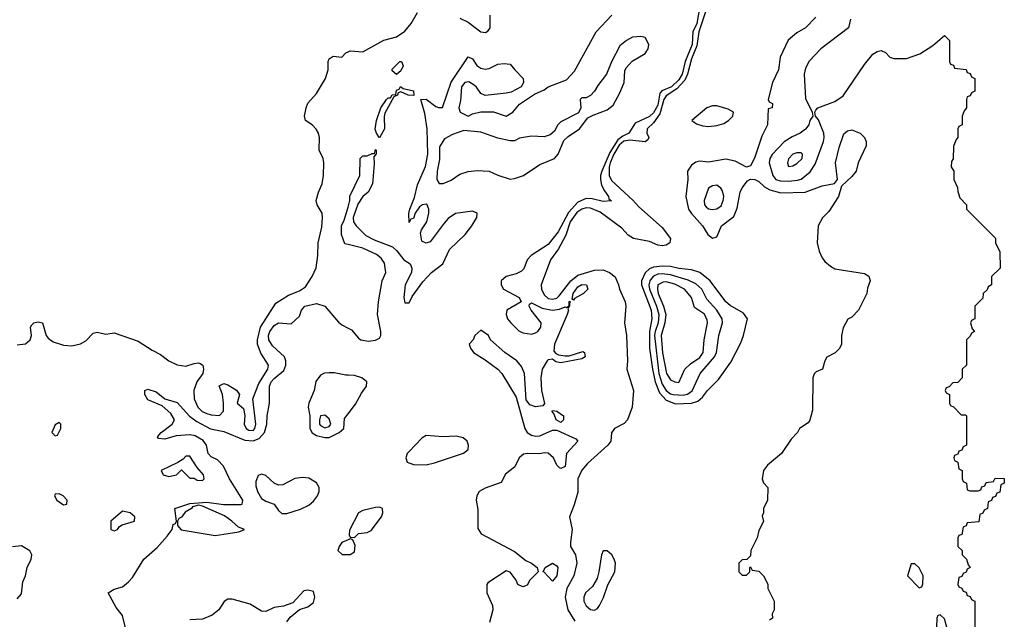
# Model space of a CAD drawing. Header units: inches. Extents: x 2380249 to 2585472, y 382747 to 546448.
# Tile 103 of 256: x 2418442 to 2423114, y 465284 to 468128. Entities that reach past the tile are written whole.
import ezdxf

# ---------------------------------------------------------------- set-up
doc = ezdxf.new("R2010")
doc.units = ezdxf.units.IN
doc.header["$MEASUREMENT"] = 0
doc.layers.add('C4416', color=7, linetype='Continuous')
doc.layers.add('C4426', color=7, linetype='Continuous')

msp = doc.modelspace()

# ---------------------------------------------------------------- linework, layer by layer
at = {"layer": 'C4416', "color": 4}
for points, elevation in [([(2418430, 466585.5), (2418470, 466590.6), (2418492.3, 466610), (2418498, 466630), (2418494, 466670), (2418499, 466681), (2418509.3, 466690.7), (2418530, 466696), (2418550.5, 466690.5), (2418567.3, 466630), (2418577.5, 466617.5), (2418601.1, 466601.1), (2418650, 466584), (2418690, 466582), (2418730, 466590.6), (2418755.3, 466604.7), (2418790, 466641), (2418810, 466646), (2418850, 466636), (2418890, 466642.8), (2419004.1, 466604.1), (2419070, 466560.7), (2419110, 466540.7), (2419150, 466510.5), (2419190, 466490.6), (2419230, 466484.9), (2419270, 466497.3), (2419290, 466501), (2419298, 466498), (2419310.8, 466490), (2419314.8, 466470), (2419311, 466450), (2419282.8, 466410), (2419268, 466370), (2419270.6, 466330), (2419287.7, 466290), (2419307.3, 466270), (2419330, 466260.5), (2419350, 466253.4), (2419390, 466251.3), (2419409, 466271), (2419409.2, 466310), (2419404, 466350), (2419388.9, 466391.1), (2419410, 466402), (2419430, 466396), (2419470, 466371), (2419484.7, 466350), (2419474, 466310), (2419503.6, 466283.6), (2419510.9, 466250.9), (2419507.3, 466210), (2419517.3, 466190), (2419530, 466181.6), (2419550, 466180.5), (2419558.4, 466190), (2419562.9, 466210), (2419548, 466330), (2419576.9, 466403.1), (2419619.5, 466470), (2419622.7, 466490), (2419586.2, 466546.2), (2419569.7, 466589.7), (2419569.7, 466610), (2419585.1, 466670), (2419656.9, 466783.1), (2419717.7, 466822.3), (2419770, 466843), (2419798.3, 466861.7), (2419829.7, 466910.3), (2419848.1, 466951.9), (2419856.9, 467010), (2419858, 467070), (2419875.3, 467144.7), (2419879.5, 467190), (2419878, 467210), (2419853.2, 467250), (2419848.7, 467270), (2419859.3, 467310), (2419877, 467350), (2419883.7, 467390), (2419885.2, 467450), (2419881.2, 467470), (2419862.7, 467510), (2419865.2, 467570), (2419859.3, 467590), (2419849.4, 467609.4), (2419830, 467629), (2419798, 467650), (2419794, 467670), (2419801.2, 467710), (2419810, 467732), (2419850, 467778), (2419893.2, 467850), (2419905.2, 467890), (2419905.2, 467930), (2419910, 467942), (2419930, 467954.8), (2419970, 467951.3), (2419989.2, 467970.8), (2420000, 467976.1)], 56), ([(2420000, 467061.6), (2419985.2, 467065.2), (2419969.4, 467110), (2419969.6, 467150.4), (2419982, 467178), (2420000, 467238.9)], 52), ([(2418959.8, 465179.8), (2418930, 465302), (2418899.7, 465339.7), (2418862, 465410), (2418890, 465427.3), (2418930, 465438.8), (2418958.3, 465461.7), (2418978, 465482), (2419031.6, 465570), (2419094.5, 465625.5), (2419141.4, 465678.5), (2419165.2, 465710), (2419170, 465734), (2419182, 465738), (2419186, 465750), (2419178, 465810), (2419250, 465833), (2419330, 465840.5), (2419408.4, 465828.4), (2419491.7, 465828.3), (2419498, 465830), (2419501.2, 465850), (2419436.9, 465950), (2419409.6, 466010), (2419380.1, 466040.1), (2419350, 466055.6), (2419335.6, 466070), (2419328.2, 466110), (2419312.7, 466132.7), (2419275.2, 466155.2), (2419250, 466159.7), (2419184.9, 466155.1), (2419130, 466139.3), (2419101.2, 466141.2), (2419095.3, 466150), (2419113.2, 466170), (2419165.2, 466210), (2419176.2, 466230), (2419159.8, 466259.8), (2419117.6, 466297.6), (2419050, 466326), (2419036, 466350), (2419035.3, 466370), (2419050, 466376.3), (2419090, 466364), (2419130, 466330.6), (2419190, 466313), (2419247.1, 466247.1), (2419281.8, 466221.8), (2419347.1, 466187.1), (2419410, 466175.8), (2419510, 466134.7), (2419550, 466130.2), (2419578.7, 466141.3), (2419603.5, 466170), (2419614, 466210), (2419615.8, 466250), (2419627.8, 466310), (2419627.4, 466390), (2419635.4, 466410), (2419650, 466427), (2419695.8, 466464.2), (2419705.6, 466490), (2419705.1, 466510), (2419698, 466530), (2419641.6, 466581.6), (2419624, 466610), (2419623.1, 466630), (2419628.5, 466650), (2419650, 466678.4), (2419670.7, 466690.7), (2419730, 466686), (2419770, 466722), (2419779, 466750), (2419795.3, 466770), (2419850, 466781.6), (2419890.3, 466770.3), (2419954.4, 466694.4), (2419970, 466681.6), (2420000, 466665.9)], 52), ([(2420000, 466442.1), (2419990, 466442.4), (2419933.7, 466453.7), (2419910, 466454), (2419889, 466451), (2419870, 466441.6), (2419847.8, 466412.2), (2419839.6, 466370), (2419814.3, 466310), (2419811.6, 466290), (2419818, 466250), (2419819, 466190), (2419829.3, 466169.3), (2419850, 466156.5), (2419890, 466146), (2419910, 466147.2), (2419958, 466170), (2419979.6, 466190), (2419982.5, 466237.5), (2420000, 466259.5)], 52), ([(2420000, 465661.5), (2419970, 465648), (2419958, 465630), (2419952, 465610), (2419971.6, 465591.6), (2420000, 465591.4)], 52), ([(2418430, 465380.7), (2418450, 465404.7), (2418457.2, 465462.8), (2418469.4, 465490), (2418477.2, 465530), (2418497.2, 465570), (2418499.3, 465590), (2418490, 465608.7), (2418450, 465633.2), (2418408.4, 465628.4)], 56), ([(2419710, 465272), (2419725.6, 465294.4), (2419768.9, 465331.1), (2419810, 465342.8), (2419835.5, 465364.5), (2419842, 465390), (2419836.4, 465416.4), (2419810, 465422), (2419790, 465419), (2419738, 465362), (2419693.7, 465346.3), (2419650, 465340.7), (2419610, 465322), (2419590, 465323.6), (2419535.5, 465355.5), (2419450, 465379.7), (2419430, 465379.6), (2419411.8, 465368.2), (2419386.4, 465330), (2419355.8, 465304.2), (2419310, 465285.1), (2419250, 465281.6)], 52)]:
    msp.add_lwpolyline(points, dxfattribs=dict(at, elevation=elevation))
for points, elevation in [([(2419890, 466252.3), (2419870, 466249), (2419864.2, 466230), (2419865.3, 466210), (2419870, 466203), (2419890, 466193), (2419910, 466199.1), (2419917.6, 466210), (2419910, 466235.1)], 56), ([(2418630, 466218), (2418610, 466206), (2418594, 466170), (2418610, 466154), (2418622, 466158), (2418638, 466190), (2418638, 466210)], 56), ([(2419250, 466058), (2419230, 466058), (2419216.9, 466043.1), (2419192.7, 466027.3), (2419114, 465990), (2419122, 465970), (2419150, 465962), (2419186, 465970), (2419210, 465994), (2419250, 465954), (2419270, 465954), (2419283.6, 465943.6), (2419310, 465942), (2419318, 465950), (2419314, 465970), (2419284, 466004)], 56), ([(2419590, 465972.7), (2419573.7, 465966.3), (2419562.3, 465937.7), (2419563.1, 465916.9), (2419570.4, 465890), (2419590, 465857.3), (2419610, 465844), (2419650, 465831), (2419670, 465801), (2419686.4, 465786.4), (2419710, 465785.5), (2419773.8, 465806.2), (2419814.2, 465825.8), (2419836.1, 465843.9), (2419855.4, 465870), (2419863.1, 465890), (2419863.5, 465910), (2419851, 465931), (2419813.3, 465953.3), (2419783.4, 465956.6), (2419747.5, 465952.5), (2419690, 465922.9), (2419670, 465920.9), (2419650, 465929.3), (2419610, 465966)], 52), ([(2418630, 465879), (2418610, 465878), (2418606.8, 465870), (2418618, 465850), (2418650, 465826.8), (2418666, 465830), (2418668, 465850), (2418648, 465870)], 56), ([(2419290, 465825.2), (2419262, 465818), (2419258, 465810), (2419227.1, 465792.9), (2419210, 465769), (2419196.9, 465763.1), (2419191, 465750), (2419190.8, 465730), (2419208.3, 465708.3), (2419370, 465681.7), (2419410, 465688.7), (2419481.2, 465698.8), (2419508, 465710), (2419480.7, 465720.7), (2419449.4, 465750), (2419414.5, 465774.5), (2419310, 465821.2)], 52), ([(2418930, 465798), (2418874, 465750), (2418874, 465710), (2418890, 465704.7), (2418906, 465710), (2418915.3, 465724.7), (2418928, 465732), (2418986, 465750), (2418988, 465770), (2418966, 465790)], 56)]:
    msp.add_lwpolyline(points, close=True, dxfattribs=dict(at, elevation=elevation))
at = {"layer": 'C4426', "color": 4}
for points, elevation in [([(2421675, 468230), (2421655.3, 468110), (2421635.3, 468070), (2421633.1, 468010), (2421600.2, 467930), (2421585.2, 467870), (2421570, 467842.8), (2421534.4, 467810), (2421489.1, 467790.9), (2421479.9, 467780.1), (2421470, 467723.6), (2421450, 467685.8), (2421430, 467669.8), (2421363, 467637), (2421332.4, 467590), (2421303.5, 467576.5), (2421280.8, 467559.2), (2421241.5, 467498.5), (2421204.2, 467410), (2421198.2, 467390), (2421198.5, 467370), (2421203, 467343), (2421216.2, 467316.2), (2421236.3, 467290), (2421238, 467278), (2421250.8, 467269.2), (2421210, 467266), (2421158.6, 467278.6), (2421130, 467280.4), (2421090, 467263.5), (2421045.7, 467214.3), (2420997.7, 467122.3), (2420950, 467062), (2420868.2, 467010), (2420850.6, 466990), (2420833.4, 466946.6), (2420823.8, 466936.2), (2420797.4, 466922.6), (2420750, 466909.7), (2420727.2, 466890), (2420726.3, 466870), (2420738.4, 466850), (2420811.3, 466810), (2420822, 466790), (2420754, 466750), (2420750.4, 466730), (2420757.1, 466710), (2420773, 466690), (2420810, 466653), (2420830, 466642.4), (2420870, 466637.1), (2420890, 466643), (2420901.2, 466650), (2420915.1, 466670), (2420917, 466690), (2420869.3, 466750), (2420859, 466770), (2420861.2, 466778.8), (2420870, 466784.7), (2420920.8, 466760.8), (2420970, 466750.3), (2421004, 466756), (2421030, 466766), (2421036.4, 466763.6), (2421049, 466771), (2421049, 466789), (2421052.7, 466792.7), (2421051.3, 466771.3), (2421043.6, 466756.4), (2421046, 466750), (2421039.1, 466730), (2420979.1, 466590), (2420976.9, 466556.9), (2420985.4, 466545.4), (2420998.8, 466538.8), (2421030, 466533.4), (2421050, 466533.4), (2421114.4, 466554.4), (2421122, 466550), (2421124.7, 466530), (2421110, 466519), (2421010, 466501.2), (2420986.3, 466506.3), (2420970, 466518), (2420950, 466515.3), (2420944.7, 466510), (2420920.7, 466470), (2420914.9, 466430), (2420918.4, 466370), (2420932, 466308), (2420923.6, 466296.4), (2420890, 466292.7), (2420862, 466302), (2420846, 466326), (2420837, 466450), (2420822.7, 466482.7), (2420800.9, 466510), (2420743.7, 466550), (2420675.3, 466610), (2420666, 466630), (2420630, 466655.3), (2420602, 466630), (2420594, 466610), (2420574, 466590), (2420581, 466570), (2420594.8, 466550), (2420650, 466514.9), (2420710.2, 466470.2), (2420730.4, 466450), (2420798.4, 466338.4), (2420839.3, 466190), (2420850.7, 466170), (2420870, 466157.1), (2420890, 466152.4), (2420910, 466154.9), (2420970, 466181), (2420990, 466181), (2421081, 466141), (2421091, 466130), (2421037.1, 466070), (2421030, 466009), (2421010, 465999), (2421003.2, 466003.2), (2420990, 466015.3), (2420975.1, 466050), (2420950, 466071.6), (2420930, 466074.3), (2420910, 466069.7), (2420850, 466071.1), (2420832.7, 466067.3), (2420812.4, 466050), (2420791.9, 466008.1), (2420747, 465973), (2420727.1, 465932.9), (2420650, 465907), (2420622.8, 465890), (2420610.5, 465870), (2420607.3, 465850), (2420615.3, 465804.7), (2420615.3, 465715.3), (2420631, 465690), (2420790, 465606), (2420843.1, 465563.1), (2420870.8, 465550), (2420898, 465530), (2420902, 465510), (2420862, 465470), (2420850, 465446), (2420830, 465438), (2420806, 465450), (2420798, 465470), (2420770, 465508), (2420750, 465514), (2420662.8, 465457.2), (2420658, 465450), (2420659.1, 465410), (2420685.5, 465350), (2420687.7, 465330), (2420670.7, 465270)], 52), ([(2421706.2, 468193.8), (2421664.4, 468070), (2421655.8, 468004.2), (2421630, 467942.4), (2421610.1, 467870), (2421597.8, 467842.2), (2421560, 467800), (2421510, 467766.8), (2421498.8, 467750), (2421478.8, 467681.2), (2421450, 467638.7), (2421418.8, 467610), (2421417.3, 467590), (2421426.8, 467570), (2421422, 467558), (2421410.5, 467549.5), (2421337.3, 467557.3), (2421308.1, 467551.9), (2421286.4, 467533.6), (2421261.2, 467490), (2421243.1, 467450), (2421239, 467430), (2421238.3, 467390), (2421250, 467366), (2421351.8, 467271.8), (2421379.9, 467239.9), (2421490, 467142), (2421530.5, 467090), (2421527.3, 467070), (2421510, 467059.6), (2421490, 467055.1), (2421470, 467058.7), (2421430, 467075.6), (2421354, 467090), (2421330, 467106.6), (2421298.9, 467138.9), (2421195.9, 467215.9), (2421150, 467233.8), (2421130, 467236.1), (2421110, 467229.8), (2421086.3, 467213.7), (2421053.8, 467170), (2421034, 467106), (2420998.2, 467041.8), (2420960.3, 466990), (2420916.9, 466870), (2420917.4, 466850), (2420930, 466823.8), (2420950, 466806), (2420970, 466802.3), (2420990, 466807.6), (2421002.2, 466817.8), (2421056.8, 466890), (2421090, 466916.5), (2421170, 466940.3), (2421210, 466941.3), (2421241, 466930), (2421268.1, 466908.1), (2421284, 466870), (2421287.3, 466850), (2421314.4, 466790), (2421318.4, 466770), (2421312.2, 466690), (2421321.3, 466630), (2421325.7, 466510), (2421323.1, 466470), (2421354.4, 466370), (2421347.7, 466290), (2421326.8, 466230), (2421310, 466213.2), (2421264.7, 466190), (2421250.7, 466169.3), (2421247.7, 466130), (2421233.4, 466110), (2421136.7, 466023.3), (2421109, 465991), (2421090.6, 465950), (2421090, 465888), (2421073.2, 465826.8), (2421050.7, 465770), (2421063.1, 465710), (2421054.9, 465650), (2421056.3, 465630), (2421079.1, 465590), (2421086.4, 465550), (2421071.6, 465490), (2421037.7, 465430), (2421030.2, 465390), (2421042.3, 465330), (2421075.5, 465275.5)], 56), ([(2420000, 467976.1), (2420010, 467981), (2420070, 467975.5), (2420170, 468030.4), (2420230, 468046.4), (2420270, 468074), (2420299.3, 468110), (2420330, 468162)], 56), ([(2420000, 467238.9), (2420009.2, 467270), (2420009.3, 467290.7), (2420055.3, 467390), (2420058, 467470), (2420070, 467482), (2420090, 467482), (2420114, 467494), (2420126, 467494), (2420130, 467512), (2420134, 467510), (2420132.7, 467492.7), (2420122, 467478), (2420124.7, 467444.7), (2420116.3, 467350), (2420094.8, 467310), (2420070.5, 467289.5), (2420047.1, 467252.9), (2420024.7, 467190), (2420026, 467170), (2420038.8, 467150), (2420085.1, 467105.1), (2420123.9, 467083.9), (2420210.3, 467050.3), (2420231.7, 467031.7), (2420265.5, 466990), (2420294.8, 466970), (2420303, 466950), (2420300.5, 466930), (2420270.5, 466870), (2420264.9, 466810), (2420270, 466786), (2420290, 466786), (2420304.4, 466815.6), (2420354.8, 466885.2), (2420395.6, 466930), (2420450, 466970.4), (2420481.4, 467038.6), (2420555.1, 467110), (2420587, 467150), (2420611.6, 467190), (2420612, 467210), (2420590, 467220.9), (2420510, 467208.7), (2420475.3, 467184.7), (2420456.3, 467163.7), (2420390, 467074), (2420370, 467069), (2420350, 467078), (2420344, 467116), (2420348.7, 467131.3), (2420374, 467170), (2420384, 467210), (2420384, 467230), (2420375.3, 467250), (2420370, 467253.2), (2420354, 467250), (2420339.8, 467240.2), (2420318, 467210), (2420310, 467186), (2420298, 467182), (2420290, 467166), (2420289.2, 467209.2), (2420294, 467230), (2420314.8, 467285.2), (2420330, 467344.7), (2420367.5, 467432.5), (2420378, 467490), (2420375.1, 467610), (2420364.1, 467684.1), (2420346, 467750), (2420370, 467751), (2420416.9, 467716.9), (2420430, 467711.3), (2420448, 467712), (2420490, 467832), (2420570, 467952), (2420590, 467942), (2420610.5, 467910.5), (2420630, 467898.8), (2420650, 467894), (2420670, 467897.3), (2420710, 467917.3), (2420741, 467921), (2420770, 467918), (2420791, 467890), (2420830.8, 467850), (2420832, 467830), (2420822, 467810), (2420774.8, 467785.2), (2420750, 467779), (2420650, 467768.7), (2420630, 467778), (2420610, 467808), (2420598, 467818), (2420573.2, 467833.2), (2420554, 467830), (2420538, 467810), (2420534.4, 467745.6), (2420526, 467710), (2420532, 467690), (2420570, 467671), (2420590, 467681), (2420630, 467691.3), (2420690, 467691), (2420750, 467671), (2420782, 467690), (2420812.9, 467727.1), (2420885.2, 467774.8), (2420930, 467796), (2420949.6, 467810.4), (2421036.6, 467843.4), (2421075.1, 467884.9), (2421177, 468070), (2421252, 468150)], 52), ([(2420530, 468134.8), (2420570, 468117.3), (2420630, 468071), (2420652.9, 468067.1), (2420664.7, 468075.3), (2420674, 468090), (2420675.1, 468150)], 56), ([(2422219.8, 468140.2), (2422170.5, 468089.5), (2422130, 468065.2), (2422088.1, 468031.9), (2422050.6, 467950), (2422042.8, 467890), (2422014.8, 467830), (2421994, 467750), (2421998, 467738), (2422014, 467730), (2422012, 467710), (2421994, 467706), (2421990.7, 467630), (2421963.8, 467576.2), (2421927.9, 467472.1), (2421910, 467435.3), (2421890, 467428.7), (2421836.9, 467456.9), (2421793.2, 467466.8), (2421710, 467452.7), (2421670, 467457.2), (2421650, 467452.7), (2421630, 467438), (2421610.6, 467410), (2421612.7, 467370), (2421602.4, 467290), (2421615.8, 467230), (2421629.1, 467209.1), (2421682, 467150), (2421707.3, 467110), (2421730, 467091.3), (2421750, 467098), (2421772.7, 467150), (2421830, 467194.8), (2421846.2, 467233.8), (2421860.9, 467310), (2421870, 467331), (2421896, 467364), (2421910, 467371.3), (2421930, 467371), (2421950, 467360.7), (2421975.8, 467335.8), (2422000.7, 467320.7), (2422053.1, 467306.9), (2422169.7, 467310.3), (2422250, 467340.7), (2422309, 467351), (2422322, 467370), (2422313.2, 467450), (2422330, 467522), (2422352.7, 467587.3), (2422370, 467601), (2422390, 467606), (2422430, 467590.8), (2422450.8, 467570), (2422458.8, 467550), (2422458.8, 467530), (2422421, 467450), (2422410.4, 467409.6), (2422390, 467384), (2422341, 467339), (2422326.8, 467290), (2422280.7, 467219.3), (2422251.1, 467188.9), (2422231.3, 467150), (2422226, 467070), (2422234.8, 467030), (2422250, 466998), (2422262, 466982), (2422290, 466958.8), (2422310, 466947.3), (2422450, 466924.7), (2422471.1, 466911.1), (2422478, 466890), (2422465.4, 466854.6), (2422462, 466830), (2422422, 466750), (2422390, 466718), (2422371.6, 466708.4), (2422350, 466666), (2422342, 466630), (2422342, 466590), (2422331.6, 466568.4), (2422311.6, 466548.4), (2422271.6, 466528.4), (2422262, 466510), (2422252, 466470), (2422222, 466458), (2422211.1, 466448.9), (2422204.7, 466430), (2422203.6, 466276.4), (2422191.6, 466228.4), (2422183.6, 466216.4), (2422142, 466190), (2422132, 466170), (2422102, 466138), (2422056, 466070), (2421990, 466015.3), (2421971, 465990), (2421964.7, 465950), (2421971.1, 465931.1), (2421992, 465910), (2421991.1, 465848.9), (2421972, 465810), (2421972, 465790), (2421964.7, 465775.3), (2421971.1, 465748.9), (2421950, 465706), (2421942, 465670), (2421912, 465610), (2421910, 465586), (2421892.7, 465567.3), (2421870, 465566), (2421854, 465550), (2421854, 465510), (2421870, 465494), (2421890, 465494), (2421906, 465510), (2421906, 465530), (2421910, 465534), (2421918, 465518), (2421950, 465512), (2421971.1, 465491.1), (2421991.6, 465451.6), (2421992, 465430), (2422022, 465370), (2422022, 465330), (2422012, 465310), (2422014, 465290), (2421999.6, 465280.4)], 64), ([(2422384.9, 468130), (2422374, 468090), (2422242.8, 467990), (2422188.1, 467931.9), (2422170, 467898), (2422164.9, 467870), (2422170, 467754), (2422202, 467690), (2422204.7, 467670), (2422191.3, 467650), (2422186.8, 467630), (2422170.4, 467609.6), (2422146, 467590), (2422106.6, 467573.4), (2422070, 467549.4), (2422011.7, 467488.3), (2422001.3, 467470), (2421998.7, 467450), (2422015.3, 467390), (2422030, 467370.4), (2422050, 467363.6), (2422090, 467362), (2422133.4, 467366.6), (2422150, 467372.2), (2422193.2, 467406.8), (2422216.8, 467443.2), (2422256.3, 467550), (2422258.7, 467570), (2422257, 467590), (2422232.9, 467652.9), (2422218, 467670), (2422215.3, 467690), (2422220.2, 467699.8), (2422229.3, 467710.7), (2422310, 467740.7), (2422350, 467766.8), (2422450, 467916), (2422490, 467964.7), (2422510, 467978), (2422530, 467982), (2422550, 467972), (2422571.1, 467951.1), (2422590, 467944.7), (2422650, 467944.7), (2422713.6, 467966.4), (2422774.6, 468005.4), (2422830, 468054), (2422854, 468030), (2422854, 467930), (2422858, 467918), (2422872.7, 467912.7), (2422878, 467898), (2422932.7, 467892.7), (2422938, 467878), (2422952.7, 467872.7), (2422958, 467858), (2422974, 467850), (2422974, 467790), (2422958, 467782), (2422952.7, 467767.3), (2422938, 467762), (2422934, 467750), (2422934, 467710), (2422923.6, 467696.4), (2422914, 467670), (2422914, 467630), (2422898, 467622), (2422894, 467610), (2422894, 467570), (2422883.6, 467556.4), (2422872.7, 467527.3), (2422872, 467468), (2422863.6, 467456.4), (2422862, 467430), (2422874, 467410), (2422874, 467370), (2422891.6, 467331.6), (2422892.7, 467312.7), (2422903.6, 467283.6), (2422934, 467250), (2422934, 467230), (2423071.6, 467091.6), (2423072, 467070), (2423092.7, 467027.3), (2423094, 466950), (2423054, 466910), (2423054, 466870), (2423038, 466862), (2423032.7, 466847.3), (2423014, 466830), (2423012.7, 466807.3), (2422974, 466770), (2422974, 466710), (2422958, 466702), (2422954, 466690), (2422962, 466662), (2422972, 466650), (2422958, 466642), (2422952.7, 466627.3), (2422934, 466610), (2422934, 466490), (2422914, 466470), (2422914, 466430), (2422892.7, 466407.3), (2422870, 466406), (2422852.7, 466387.3), (2422838, 466382), (2422834, 466370), (2422838, 466358), (2422854, 466350), (2422854, 466310), (2422858, 466298), (2422872.7, 466292.7), (2422910, 466254), (2422930, 466254), (2422934, 466250), (2422934, 466110), (2422918, 466102), (2422912.7, 466087.3), (2422898, 466082), (2422892.7, 466067.3), (2422878, 466062), (2422874, 466050), (2422878, 466038), (2422894, 466030), (2422898, 465998), (2422914, 465990), (2422914, 465950), (2422918, 465938), (2422934, 465930), (2422938, 465898), (2422950, 465894), (2422990, 465894), (2423002, 465898), (2423007.3, 465912.7), (2423022, 465918), (2423027.3, 465932.7), (2423062, 465938), (2423070, 465954), (2423112.7, 465952.7), (2423114, 465930), (2423098, 465922), (2423092.7, 465887.3), (2423078, 465882), (2423072.7, 465867.3), (2423058, 465862), (2423052.7, 465847.3), (2423038, 465842), (2423034, 465810), (2423018, 465802), (2423012.7, 465787.3), (2422998, 465782), (2422992.7, 465747.3), (2422938, 465742), (2422932.7, 465727.3), (2422918, 465722), (2422912.7, 465687.3), (2422898, 465682), (2422894, 465670), (2422894, 465630), (2422914, 465610), (2422914, 465590), (2422934, 465570), (2422942, 465542), (2422952, 465530), (2422938, 465522), (2422932.7, 465507.3), (2422918, 465502), (2422912.7, 465487.3), (2422898, 465482), (2422894, 465450), (2422898, 465438), (2422912.7, 465432.7), (2422918, 465418), (2422932.7, 465412.7), (2422938, 465398), (2422952.7, 465392.7), (2422958, 465378), (2422974, 465370), (2422974, 465210)], 68), ([(2420000, 466665.9), (2420017, 466657), (2420050, 466617.3), (2420061, 466610), (2420096.6, 466603.4), (2420130, 466607.7), (2420150, 466618), (2420156, 466630), (2420155.1, 466650), (2420139.5, 466730), (2420144.7, 466790), (2420162, 466890), (2420178.7, 466930), (2420173.2, 466973.2), (2420157.8, 466997.8), (2420134.3, 467014.3), (2420070, 467044.5), (2420000, 467061.6)], 52), ([(2420000, 466259.5), (2420035.7, 466304.3), (2420063.3, 466356.7), (2420087.3, 466390), (2420089.4, 466410), (2420066, 466430), (2420030, 466441.3), (2420000, 466442.1)], 52), ([(2420000, 465591.4), (2420010, 465591.3), (2420030, 465604.7), (2420034.6, 465634.6), (2420022, 465662), (2420010, 465666), (2420000, 465661.5)], 52), ([(2422846, 465230), (2422830, 465286), (2422810, 465306), (2422798, 465302), (2422794, 465290), (2422792.7, 465247.3)], 68)]:
    msp.add_lwpolyline(points, dxfattribs=dict(at, elevation=elevation))
for points, elevation in [([(2421389.3, 468049.3), (2421350, 468046), (2421321, 468030), (2421290, 468004), (2421250, 467928), (2421226.8, 467870), (2421184.5, 467815.5), (2421170, 467788.7), (2421150, 467768), (2421130, 467758), (2421110, 467758), (2421102, 467750), (2421104.7, 467710), (2421094, 467686), (2421010, 467644), (2420996, 467630), (2420979.8, 467600.2), (2420958.5, 467581.5), (2420930, 467573.2), (2420870, 467576), (2420813.7, 467566.3), (2420790, 467554), (2420770, 467553.2), (2420710, 467566), (2420630, 467595.1), (2420550, 467602.7), (2420495.9, 467584.1), (2420457.3, 467562.7), (2420434, 467526), (2420434.6, 467465.4), (2420422.8, 467410), (2420422, 467370), (2420432, 467352), (2420451.6, 467351.6), (2420490, 467367.3), (2420530, 467396.3), (2420570, 467408.4), (2420613.3, 467413.3), (2420670.4, 467410.4), (2420710, 467390.8), (2420770, 467371.3), (2420790, 467374.8), (2420832.7, 467390), (2420910, 467440.7), (2420979, 467470), (2420997.2, 467490), (2421024.1, 467555.9), (2421045.1, 467574.9), (2421099, 467610), (2421138, 467662), (2421163.9, 467676.1), (2421230, 467700.4), (2421257.4, 467722.6), (2421290, 467782), (2421309.6, 467830), (2421313.8, 467886.2), (2421320.5, 467899.5), (2421347.7, 467932.3), (2421410, 467968.4), (2421424.5, 467990), (2421426.6, 468010), (2421410, 468044)], 52), ([(2420230, 467868), (2420210, 467886), (2420210, 467894), (2420246, 467930), (2420254, 467930), (2420262, 467910), (2420250, 467886)], 52), ([(2420312, 467768), (2420286, 467770), (2420250, 467786), (2420238, 467782), (2420234, 467770), (2420218, 467762), (2420174.4, 467685.6), (2420170.7, 467669.3), (2420173.4, 467610), (2420150, 467568), (2420135.3, 467590), (2420129.4, 467609.4), (2420135.3, 467650), (2420155.3, 467710), (2420182, 467750), (2420190, 467758), (2420202, 467758), (2420210, 467772), (2420226, 467774), (2420230, 467794), (2420242, 467798), (2420248.4, 467811.6), (2420262, 467802), (2420310, 467791)], 52), ([(2421750, 467719.6), (2421730, 467719.6), (2421702.8, 467710), (2421631.3, 467650), (2421653.7, 467633.7), (2421684.1, 467624.1), (2421710, 467622), (2421750, 467626.4), (2421783.5, 467636.5), (2421806, 467650), (2421825.2, 467670), (2421828.7, 467690), (2421804.1, 467704.1)], 64), ([(2422130, 467497), (2422111.3, 467490), (2422090, 467468), (2422084.9, 467450), (2422090, 467432), (2422110, 467434.8), (2422130, 467445.5), (2422154.5, 467470), (2422156, 467490), (2422150, 467496)], 72), ([(2421750, 467342.7), (2421730, 467340.9), (2421710.5, 467329.5), (2421690.6, 467270), (2421690.7, 467250), (2421699.9, 467239.9), (2421710, 467230.7), (2421730, 467228.5), (2421750, 467230.4), (2421770, 467245.5), (2421780.5, 467270), (2421782.4, 467290), (2421776.1, 467316.1), (2421769.5, 467329.5)], 68), ([(2421490, 466959.3), (2421450, 466955.3), (2421430, 466947.1), (2421410, 466927.8), (2421393, 466890), (2421392.8, 466870), (2421438.5, 466750), (2421441.6, 466710), (2421430.1, 466649.9), (2421430.9, 466570.9), (2421444.2, 466470), (2421457.3, 466410), (2421478.1, 466358.1), (2421510, 466323.9), (2421553.6, 466306.4), (2421630, 466308.7), (2421660.5, 466319.5), (2421681.3, 466338.7), (2421705.2, 466370), (2421757.6, 466422.4), (2421815.9, 466504.1), (2421864.1, 466595.9), (2421877.2, 466630), (2421895.3, 466710), (2421876.6, 466736.6), (2421813.1, 466773.1), (2421792.7, 466790), (2421718, 466890), (2421670, 466929.7), (2421630, 466941.7), (2421570, 466947.7), (2421530, 466957.2)], 64), ([(2421490, 466922.9), (2421470, 466920.8), (2421450, 466912.1), (2421439.2, 466900.8), (2421431.4, 466890), (2421426.8, 466870), (2421430.3, 466849.7), (2421463.5, 466770), (2421474.8, 466730), (2421471.6, 466690), (2421457, 466650), (2421454.8, 466630), (2421474.3, 466450), (2421490, 466399.5), (2421510, 466369), (2421530, 466353.8), (2421542.8, 466350), (2421590, 466348.2), (2421610, 466351.5), (2421632.3, 466367.7), (2421671.6, 466450), (2421738.9, 466530), (2421748.2, 466550), (2421759.6, 466630), (2421777.6, 466690), (2421775.6, 466710), (2421749.7, 466750), (2421702.8, 466802.8), (2421678, 466850), (2421650, 466875.1), (2421613.6, 466893.6), (2421530, 466917.4)], 68), ([(2421510, 466885.3), (2421495.9, 466884.1), (2421470.4, 466870), (2421468.1, 466850), (2421471.5, 466830), (2421497.6, 466770), (2421508.4, 466730), (2421503.2, 466690), (2421486.4, 466630), (2421491.5, 466548.5), (2421510.6, 466450), (2421530, 466420.7), (2421550, 466410.8), (2421570, 466407.7), (2421598, 466470), (2421624.4, 466495.6), (2421670, 466526.4), (2421685.6, 466550), (2421689.6, 466610), (2421705.6, 466690), (2421703.9, 466703.9), (2421690.9, 466730.9), (2421643.8, 466763.8), (2421629.6, 466810), (2421596.9, 466850), (2421550, 466874.6)], 72), ([(2421070, 466798), (2421063.1, 466803.1), (2421067.8, 466830), (2421090, 466860.7), (2421110, 466872.4), (2421131.3, 466870), (2421138, 466850), (2421118, 466830), (2421074, 466806)], 52), ([(2421010, 466218), (2420988, 466230), (2420978, 466258), (2420968, 466270), (2420970, 466274), (2420990, 466271), (2421022, 466250), (2421022, 466230)], 52), ([(2420370, 466155.4), (2420350, 466142.9), (2420290, 466080.9), (2420280.5, 466070), (2420274, 466050), (2420281, 466030), (2420310, 466019.3), (2420370, 466017), (2420410, 466027.2), (2420547.1, 466072.9), (2420569.6, 466090.4), (2420572.3, 466110), (2420564.5, 466130), (2420545.7, 466145.7), (2420513.6, 466153.6), (2420450, 466149.8)], 52), ([(2420150, 465816.2), (2420130, 465815.1), (2420070, 465799.7), (2420050, 465789.4), (2420007.3, 465707.3), (2420005.4, 465685.4), (2420010, 465674), (2420030, 465672), (2420049.4, 465690.6), (2420090, 465696.3), (2420110, 465704.9), (2420158, 465770), (2420165.1, 465790), (2420164, 465810)], 52), ([(2421230, 465609.2), (2421210, 465608.7), (2421202, 465590), (2421190.6, 465509.4), (2421181.6, 465478.4), (2421159.5, 465440.5), (2421126.4, 465410), (2421118.4, 465390), (2421118.7, 465370), (2421130, 465348.4), (2421150, 465330.6), (2421170, 465327.7), (2421183.7, 465336.3), (2421193.2, 465350), (2421211.7, 465388.3), (2421232.1, 465447.9), (2421265.2, 465510), (2421269.2, 465550), (2421262.7, 465570), (2421252.3, 465590)], 64), ([(2420970, 465466), (2420929, 465509), (2420926, 465510), (2420935.3, 465530), (2420970, 465550.5), (2420990, 465538), (2420994.8, 465530), (2420990.8, 465490)], 52), ([(2422690, 465548), (2422672.7, 465547.3), (2422654, 465490), (2422710, 465434), (2422722, 465438), (2422727.3, 465452.7), (2422728.7, 465490), (2422710, 465528)], 68)]:
    msp.add_lwpolyline(points, close=True, dxfattribs=dict(at, elevation=elevation))

doc.saveas('drawing.dxf')
